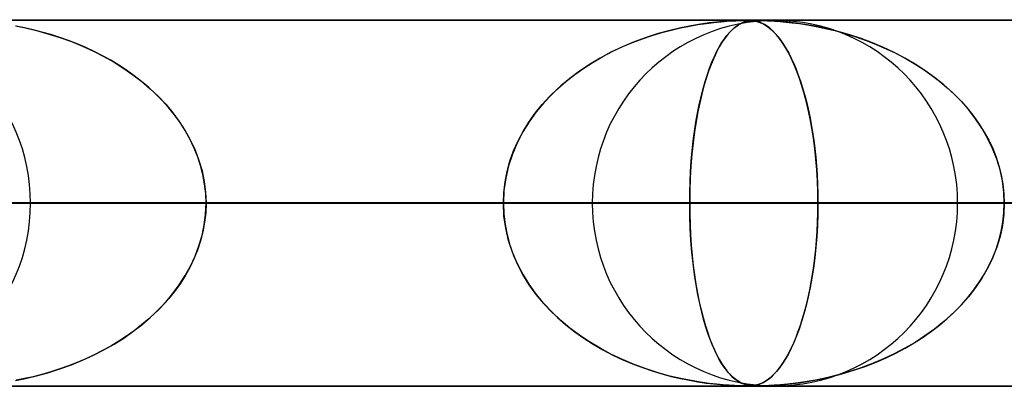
# Model space of a CAD drawing. Header units: millimetres. Extents: x -625 to 625, y -732 to 732.
# Tile 13 of 31: x -173 to -146, y 721 to 732. Entities that reach past the tile are written whole.
import ezdxf

# ---------------------------------------------------------------- set-up
doc = ezdxf.new("R2010")
doc.units = ezdxf.units.MM
doc.layers.add('HIDDEN', color=7, linetype='Continuous')
doc.layers.add('THICK', color=7, linetype='Continuous')

msp = doc.modelspace()

# ---------------------------------------------------------------- linework, layer by layer
at = {"layer": 'HIDDEN'}
for p, q in [((0, 731.49), (-431.662, 731.49)), ((-431.662, 731.49), (0, 731.49)), ((-0.331, 731.48), (-414.007, 731.48)), ((-172.7, 731.33), (-172.42, 731.274)), ((-172.454, 731.281), (-172.678, 731.326)), ((-154.533, 731.277), (-154.289, 731.326)), ((-154.241, 731.335), (-154.521, 731.279)), ((-154.289, 731.326), (-154.053, 731.367)), ((-153.983, 731.378), (-154.241, 731.335)), ((-154.053, 731.367), (-153.83, 731.4)), ((-153.75, 731.411), (-153.983, 731.378)), ((-153.83, 731.4), (-153.622, 731.426)), ((-153.545, 731.434), (-153.75, 731.411)), ((-153.622, 731.426), (-153.433, 731.445)), ((-153.37, 731.451), (-153.545, 731.434)), ((-153.433, 731.445), (-153.265, 731.459)), ((-153.208, 731.463), (-153.37, 731.451)), ((-153.265, 731.459), (-153.125, 731.468)), ((-153.059, 731.471), (-153.208, 731.463)), ((-153.125, 731.468), (-153.017, 731.473)), ((-153.061, 731.277), (-152.996, 731.326)), ((-152.932, 731.477), (-153.059, 731.471)), ((-152.983, 731.335), (-153.058, 731.279)), ((-153.017, 731.473), (-152.932, 731.477)), ((-152.996, 731.326), (-152.933, 731.367)), ((-152.913, 731.378), (-152.983, 731.335)), ((-152.933, 731.367), (-152.871, 731.4)), ((-152.831, 731.479), (-152.932, 731.477)), ((-152.932, 731.477), (-152.863, 731.479)), ((-152.848, 731.411), (-152.913, 731.378)), ((-152.871, 731.4), (-152.811, 731.426)), ((-152.863, 731.479), (-152.802, 731.48)), ((-152.788, 731.434), (-152.848, 731.411)), ((-152.749, 731.48), (-152.831, 731.479)), ((-152.811, 731.426), (-152.753, 731.445)), ((-152.802, 731.48), (-152.748, 731.48)), ((-152.733, 731.451), (-152.788, 731.434)), ((-152.753, 731.445), (-152.698, 731.459)), ((-152.678, 731.479), (-152.749, 731.48)), ((-152.748, 731.48), (-152.7, 731.48)), ((-152.678, 731.463), (-152.733, 731.451)), ((-152.7, 731.48), (-152.656, 731.479)), ((-152.698, 731.459), (-152.647, 731.468)), ((-152.615, 731.477), (-152.678, 731.479)), ((-152.62, 731.471), (-152.678, 731.463)), ((-152.656, 731.479), (-152.614, 731.477)), ((-152.647, 731.468), (-152.602, 731.473)), ((-152.56, 731.477), (-152.62, 731.471)), ((-152.556, 731.471), (-152.615, 731.477)), ((-152.614, 731.477), (-152.572, 731.473)), ((-152.602, 731.473), (-152.56, 731.477)), ((-152.572, 731.473), (-152.53, 731.468)), ((-152.56, 731.477), (-152.519, 731.479)), ((-152.497, 731.479), (-152.56, 731.477)), ((-152.498, 731.463), (-152.556, 731.471)), ((-152.53, 731.468), (-152.487, 731.461)), ((-152.519, 731.479), (-152.475, 731.48)), ((-152.441, 731.451), (-152.498, 731.463)), ((-152.427, 731.48), (-152.497, 731.479)), ((-152.487, 731.461), (-152.442, 731.451)), ((-152.475, 731.48), (-152.427, 731.48)), ((-152.442, 731.451), (-152.394, 731.437)), ((-152.379, 731.432), (-152.441, 731.451)), ((-152.427, 731.48), (-152.373, 731.48)), ((-152.343, 731.479), (-152.427, 731.48)), ((-152.394, 731.437), (-152.341, 731.418)), ((-152.311, 731.405), (-152.379, 731.432)), ((-152.373, 731.48), (-152.312, 731.479)), ((-152.241, 731.477), (-152.343, 731.479)), ((-152.341, 731.418), (-152.284, 731.392)), ((-152.312, 731.479), (-152.24, 731.477)), ((-152.239, 731.368), (-152.311, 731.405)), ((-152.284, 731.392), (-152.223, 731.359)), ((-152.118, 731.471), (-152.241, 731.477)), ((-152.24, 731.477), (-152.155, 731.473)), ((-152.161, 731.319), (-152.239, 731.368)), ((-152.223, 731.359), (-152.158, 731.317)), ((-152.155, 731.473), (-152.056, 731.468)), ((-151.973, 731.463), (-152.118, 731.471)), ((-152.056, 731.468), (-151.941, 731.461)), ((-151.804, 731.451), (-151.973, 731.463)), ((-151.941, 731.461), (-151.809, 731.451)), ((-151.809, 731.451), (-151.655, 731.437)), ((-151.605, 731.432), (-151.804, 731.451)), ((-151.655, 731.437), (-151.479, 731.418)), ((-151.377, 731.405), (-151.605, 731.432)), ((-151.479, 731.418), (-151.282, 731.392)), ((-151.121, 731.368), (-151.377, 731.405)), ((-151.282, 731.392), (-151.065, 731.359)), ((-150.841, 731.319), (-151.121, 731.368)), ((-151.065, 731.359), (-150.829, 731.317)), ((-172.216, 731.227), (-172.454, 731.281)), ((-172.42, 731.274), (-172.122, 731.204)), ((-171.973, 731.164), (-172.216, 731.227)), ((-172.122, 731.204), (-171.809, 731.118)), ((-171.729, 731.094), (-171.973, 731.164)), ((-171.809, 731.118), (-171.488, 731.016)), ((-171.487, 731.016), (-171.729, 731.094)), ((-155.569, 730.98), (-155.303, 731.07)), ((-155.138, 731.121), (-155.469, 731.016)), ((-155.303, 731.07), (-155.041, 731.149)), ((-154.821, 731.209), (-155.138, 731.121)), ((-155.041, 731.149), (-154.784, 731.218)), ((-154.521, 731.279), (-154.821, 731.209)), ((-154.784, 731.218), (-154.533, 731.277)), ((-153.33, 730.98), (-153.262, 731.07)), ((-153.219, 731.121), (-153.304, 731.016)), ((-153.262, 731.07), (-153.194, 731.149)), ((-153.137, 731.209), (-153.219, 731.121)), ((-153.194, 731.149), (-153.127, 731.218)), ((-153.058, 731.279), (-153.137, 731.209)), ((-153.127, 731.218), (-153.061, 731.277)), ((-152.08, 731.256), (-152.161, 731.319)), ((-152.158, 731.317), (-152.09, 731.264)), ((-152.09, 731.264), (-152.018, 731.201)), ((-151.995, 731.178), (-152.08, 731.256)), ((-152.018, 731.201), (-151.942, 731.124)), ((-151.91, 731.088), (-151.995, 731.178)), ((-151.942, 731.124), (-151.865, 731.035)), ((-151.826, 730.985), (-151.91, 731.088)), ((-150.541, 731.256), (-150.841, 731.319)), ((-150.829, 731.317), (-150.578, 731.264)), ((-150.578, 731.264), (-150.311, 731.201)), ((-150.226, 731.178), (-150.541, 731.256)), ((-150.311, 731.201), (-150.031, 731.124)), ((-149.909, 731.088), (-150.226, 731.178)), ((-150.031, 731.124), (-149.744, 731.035)), ((-149.597, 730.985), (-149.909, 731.088)), ((-171.488, 731.016), (-171.171, 730.902)), ((-171.248, 730.931), (-171.487, 731.016)), ((-171.011, 730.839), (-171.248, 730.931)), ((-171.171, 730.902), (-170.865, 730.777)), ((-170.776, 730.738), (-171.011, 730.839)), ((-155.799, 730.894), (-156.119, 730.76)), ((-156.108, 730.765), (-155.838, 730.879)), ((-155.838, 730.879), (-155.569, 730.98)), ((-155.469, 731.016), (-155.799, 730.894)), ((-153.389, 730.894), (-153.47, 730.76)), ((-153.468, 730.765), (-153.399, 730.879)), ((-153.399, 730.879), (-153.33, 730.98)), ((-153.304, 731.016), (-153.389, 730.894)), ((-151.865, 731.035), (-151.789, 730.936)), ((-151.744, 730.87), (-151.826, 730.985)), ((-151.789, 730.936), (-151.715, 730.827)), ((-151.663, 730.743), (-151.744, 730.87)), ((-151.715, 730.827), (-151.643, 730.709)), ((-149.744, 731.035), (-149.459, 730.936)), ((-149.289, 730.87), (-149.597, 730.985)), ((-149.459, 730.936), (-149.182, 730.827)), ((-148.987, 730.743), (-149.289, 730.87)), ((-149.182, 730.827), (-148.911, 730.709)), ((-170.865, 730.777), (-170.568, 730.641)), ((-170.545, 730.63), (-170.776, 730.738)), ((-170.568, 730.641), (-170.281, 730.495)), ((-170.318, 730.515), (-170.545, 730.63)), ((-156.43, 730.612), (-156.729, 730.453)), ((-156.648, 730.497), (-156.379, 730.638)), ((-156.119, 730.76), (-156.43, 730.612)), ((-156.379, 730.638), (-156.108, 730.765)), ((-153.549, 730.612), (-153.624, 730.453)), ((-153.604, 730.497), (-153.536, 730.638)), ((-153.47, 730.76), (-153.549, 730.612)), ((-153.536, 730.638), (-153.468, 730.765)), ((-151.584, 730.604), (-151.663, 730.743)), ((-151.643, 730.709), (-151.572, 730.582)), ((-151.507, 730.453), (-151.584, 730.604)), ((-151.572, 730.582), (-151.504, 730.447)), ((-148.691, 730.604), (-148.987, 730.743)), ((-148.911, 730.709), (-148.648, 730.582)), ((-148.403, 730.453), (-148.691, 730.604)), ((-148.648, 730.582), (-148.392, 730.447)), ((-170.095, 730.391), (-170.318, 730.515)), ((-170.281, 730.495), (-170.005, 730.338)), ((-169.876, 730.26), (-170.095, 730.391)), ((-170.005, 730.338), (-169.74, 730.172)), ((-169.663, 730.12), (-169.876, 730.26)), ((-157.017, 730.28), (-157.292, 730.096)), ((-157.171, 730.179), (-156.913, 730.344)), ((-156.729, 730.453), (-157.017, 730.28)), ((-156.913, 730.344), (-156.648, 730.497)), ((-153.696, 730.28), (-153.765, 730.096)), ((-153.735, 730.179), (-153.671, 730.344)), ((-153.624, 730.453), (-153.696, 730.28)), ((-153.671, 730.344), (-153.604, 730.497)), ((-151.432, 730.29), (-151.507, 730.453)), ((-151.504, 730.447), (-151.438, 730.302)), ((-151.438, 730.302), (-151.373, 730.149)), ((-151.359, 730.114), (-151.432, 730.29)), ((-148.123, 730.29), (-148.403, 730.453)), ((-148.392, 730.447), (-148.144, 730.302)), ((-148.144, 730.302), (-147.904, 730.149)), ((-147.852, 730.114), (-148.123, 730.29)), ((-169.74, 730.172), (-169.487, 729.996)), ((-169.454, 729.971), (-169.663, 730.12)), ((-169.487, 729.996), (-169.246, 729.81)), ((-157.66, 729.814), (-157.42, 730.002)), ((-157.292, 730.096), (-157.554, 729.899)), ((-157.42, 730.002), (-157.171, 730.179)), ((-153.857, 729.814), (-153.797, 730.002)), ((-153.765, 730.096), (-153.831, 729.899)), ((-153.797, 730.002), (-153.735, 730.179)), ((-151.373, 730.149), (-151.312, 729.987)), ((-151.289, 729.926), (-151.359, 730.114)), ((-151.312, 729.987), (-151.253, 729.818)), ((-147.904, 730.149), (-147.674, 729.987)), ((-147.591, 729.926), (-147.852, 730.114)), ((-147.674, 729.987), (-147.453, 729.818)), ((-169.252, 729.815), (-169.454, 729.971)), ((-169.056, 729.649), (-169.252, 729.815)), ((-169.246, 729.81), (-169.017, 729.614)), ((-157.888, 729.614), (-157.66, 729.814)), ((-157.554, 729.899), (-157.803, 729.691)), ((-153.914, 729.614), (-153.857, 729.814)), ((-153.831, 729.899), (-153.893, 729.691)), ((-151.222, 729.725), (-151.289, 729.926)), ((-151.253, 729.818), (-151.196, 729.64)), ((-151.158, 729.511), (-151.222, 729.725)), ((-147.341, 729.725), (-147.591, 729.926)), ((-147.453, 729.818), (-147.243, 729.64)), ((-147.102, 729.511), (-147.341, 729.725)), ((-168.868, 729.475), (-169.056, 729.649)), ((-169.017, 729.614), (-168.799, 729.408)), ((-168.687, 729.292), (-168.868, 729.475)), ((-158.04, 729.469), (-158.263, 729.232)), ((-158.105, 729.403), (-157.888, 729.614)), ((-157.803, 729.691), (-158.04, 729.469)), ((-153.951, 729.469), (-154.007, 729.232)), ((-153.967, 729.403), (-153.914, 729.614)), ((-153.893, 729.691), (-153.951, 729.469)), ((-151.196, 729.64), (-151.143, 729.455)), ((-151.098, 729.285), (-151.158, 729.511)), ((-151.143, 729.455), (-151.092, 729.263)), ((-147.243, 729.64), (-147.044, 729.455)), ((-146.877, 729.285), (-147.102, 729.511)), ((-147.044, 729.455), (-146.856, 729.263)), ((-168.799, 729.408), (-168.594, 729.19)), ((-168.515, 729.099), (-168.687, 729.292)), ((-168.594, 729.19), (-168.401, 728.96)), ((-158.498, 728.948), (-158.308, 729.181)), ((-158.263, 729.232), (-158.472, 728.981)), ((-158.308, 729.181), (-158.105, 729.403)), ((-154.065, 728.948), (-154.018, 729.181)), ((-154.007, 729.232), (-154.058, 728.981)), ((-154.018, 729.181), (-153.967, 729.403)), ((-151.041, 729.047), (-151.098, 729.285)), ((-151.092, 729.263), (-151.045, 729.065)), ((-146.667, 729.047), (-146.877, 729.285)), ((-146.856, 729.263), (-146.681, 729.065)), ((-168.353, 728.898), (-168.515, 729.099)), ((-168.401, 728.96), (-168.222, 728.72)), ((-158.672, 728.704), (-158.498, 728.948)), ((-158.472, 728.981), (-158.664, 728.715)), ((-154.108, 728.704), (-154.065, 728.948)), ((-154.058, 728.981), (-154.106, 728.715)), ((-151.045, 729.065), (-151.001, 728.86)), ((-150.989, 728.796), (-151.041, 729.047)), ((-146.681, 729.065), (-146.519, 728.86)), ((-146.473, 728.796), (-146.667, 729.047)), ((-168.201, 728.689), (-168.353, 728.898)), ((-168.222, 728.72), (-168.06, 728.468)), ((-168.062, 728.471), (-168.201, 728.689)), ((-158.664, 728.715), (-158.839, 728.434)), ((-158.829, 728.451), (-158.672, 728.704)), ((-154.106, 728.715), (-154.149, 728.434)), ((-154.146, 728.451), (-154.108, 728.704)), ((-151.001, 728.86), (-150.961, 728.65)), ((-150.941, 728.535), (-150.989, 728.796)), ((-150.961, 728.65), (-150.924, 728.433)), ((-146.519, 728.86), (-146.37, 728.65)), ((-146.297, 728.535), (-146.473, 728.796)), ((-146.37, 728.65), (-146.234, 728.433)), ((-167.935, 728.245), (-168.062, 728.471)), ((-168.06, 728.468), (-167.915, 728.206)), ((-158.839, 728.434), (-158.992, 728.138)), ((-158.968, 728.188), (-158.829, 728.451)), ((-154.149, 728.434), (-154.186, 728.138)), ((-154.181, 728.188), (-154.146, 728.451)), ((-150.899, 728.264), (-150.941, 728.535)), ((-150.924, 728.433), (-150.891, 728.211)), ((-146.14, 728.264), (-146.297, 728.535)), ((-146.234, 728.433), (-146.112, 728.211)), ((-167.822, 728.012), (-167.935, 728.245)), ((-167.915, 728.206), (-167.789, 727.936)), ((-158.992, 728.138), (-159.123, 727.829)), ((-159.089, 727.917), (-158.968, 728.188)), ((-154.186, 728.138), (-154.219, 727.829)), ((-154.21, 727.917), (-154.181, 728.188)), ((-150.862, 727.983), (-150.899, 728.264)), ((-150.891, 728.211), (-150.862, 727.983)), ((-146.004, 727.983), (-146.14, 728.264)), ((-146.112, 728.211), (-146.003, 727.983)), ((-167.724, 727.771), (-167.822, 728.012)), ((-167.789, 727.936), (-167.684, 727.658)), ((-159.123, 727.829), (-159.228, 727.507)), ((-159.189, 727.639), (-159.089, 727.917)), ((-154.219, 727.829), (-154.244, 727.507)), ((-154.235, 727.639), (-154.21, 727.917)), ((-150.831, 727.694), (-150.862, 727.983)), ((-150.862, 727.983), (-150.837, 727.748)), ((-145.891, 727.694), (-146.004, 727.983)), ((-146.003, 727.983), (-145.91, 727.748)), ((-167.642, 727.522), (-167.724, 727.771)), ((-167.684, 727.658), (-167.601, 727.373)), ((-159.267, 727.356), (-159.189, 727.639)), ((-154.254, 727.356), (-154.235, 727.639)), ((-150.837, 727.748), (-150.815, 727.507)), ((-150.807, 727.397), (-150.831, 727.694)), ((-145.91, 727.748), (-145.831, 727.507)), ((-145.801, 727.397), (-145.891, 727.694)), ((-167.577, 727.269), (-167.642, 727.522)), ((-167.601, 727.373), (-167.541, 727.082)), ((-159.324, 727.07), (-159.267, 727.356)), ((-159.228, 727.507), (-159.306, 727.173)), ((-154.268, 727.07), (-154.254, 727.356)), ((-154.244, 727.507), (-154.263, 727.173)), ((-150.815, 727.507), (-150.798, 727.26)), ((-150.79, 727.096), (-150.807, 727.397)), ((-145.831, 727.507), (-145.769, 727.26)), ((-145.737, 727.096), (-145.801, 727.397)), ((-167.53, 727.012), (-167.577, 727.269)), ((-167.541, 727.082), (-167.504, 726.787)), ((-159.358, 726.781), (-159.324, 727.07)), ((-159.306, 727.173), (-159.353, 726.833)), ((-154.276, 726.781), (-154.268, 727.07)), ((-154.263, 727.173), (-154.275, 726.833)), ((-150.798, 727.26), (-150.786, 727.006)), ((-150.779, 726.793), (-150.79, 727.096)), ((-145.769, 727.26), (-145.723, 727.006)), ((-145.698, 726.793), (-145.737, 727.096)), ((-167.501, 726.752), (-167.53, 727.012)), ((-167.504, 726.787), (-167.492, 726.49)), ((-167.492, 726.49), (-167.501, 726.752)), ((-159.353, 726.833), (-159.369, 726.49)), ((-159.369, 726.49), (-159.358, 726.781)), ((-154.275, 726.833), (-154.279, 726.49)), ((-154.279, 726.49), (-154.276, 726.781)), ((-150.786, 727.006), (-150.778, 726.749)), ((-150.776, 726.49), (-150.779, 726.793)), ((-145.723, 727.006), (-145.695, 726.749)), ((-145.685, 726.49), (-145.698, 726.793)), ((-5, 726.49), (-415.895, 726.49)), ((-415.895, 726.49), (-5, 726.49)), ((-407.305, 726.49), (-5, 726.49)), ((-5, 726.49), (-407.305, 726.49)), ((-5, 726.49), (-394.096, 726.49)), ((-394.096, 726.49), (-5, 726.49)), ((-385.505, 726.49), (-5, 726.49)), ((-5, 726.49), (-385.505, 726.49)), ((-5, 726.49), (-372.296, 726.49)), ((-372.296, 726.49), (-5, 726.49)), ((-363.705, 726.49), (-5, 726.49)), ((-5, 726.49), (-363.705, 726.49)), ((-5, 726.49), (-350.496, 726.49)), ((-350.496, 726.49), (-5, 726.49)), ((-341.905, 726.49), (-5, 726.49)), ((-5, 726.49), (-341.905, 726.49)), ((-5, 726.49), (-328.696, 726.49)), ((-328.696, 726.49), (-5, 726.49)), ((-320.105, 726.49), (-5, 726.49)), ((-5, 726.49), (-320.105, 726.49)), ((-5, 726.49), (-306.896, 726.49)), ((-306.896, 726.49), (-5, 726.49)), ((-298.305, 726.49), (-5, 726.49)), ((-5, 726.49), (-298.305, 726.49)), ((-5, 726.49), (-285.095, 726.49)), ((-285.095, 726.49), (-5, 726.49)), ((-276.504, 726.49), (-5, 726.49)), ((-5, 726.49), (-276.504, 726.49)), ((-5, 726.49), (-263.295, 726.49)), ((-263.295, 726.49), (-5, 726.49)), ((-254.703, 726.49), (-5, 726.49)), ((-5, 726.49), (-254.703, 726.49)), ((-5, 726.49), (-241.493, 726.49)), ((-241.493, 726.49), (-5, 726.49)), ((-232.902, 726.49), (-5, 726.49)), ((-5, 726.49), (-232.902, 726.49)), ((-5, 726.49), (-219.691, 726.49)), ((-219.691, 726.49), (-5, 726.49)), ((-211.099, 726.49), (-5, 726.49)), ((-5, 726.49), (-211.099, 726.49)), ((-5, 726.49), (-197.888, 726.49)), ((-197.888, 726.49), (-5, 726.49)), ((-189.296, 726.49), (-5, 726.49)), ((-5, 726.49), (-189.296, 726.49)), ((-159.369, 726.49), (-182.265, 726.49)), ((-182.265, 726.49), (-159.369, 726.49)), ((-5, 726.49), (-176.084, 726.49)), ((-176.084, 726.49), (-5, 726.49)), ((-172.582, 726.49), (-159.369, 726.49)), ((-159.369, 726.49), (-172.582, 726.49)), ((-172.285, 726.49), (-150.776, 726.49)), ((-172.285, 726.49), (-150.776, 726.49)), ((-167.504, 726.193), (-167.492, 726.49)), ((-167.492, 726.49), (-167.501, 726.228)), ((-167.492, 726.49), (-5, 726.49)), ((-5, 726.49), (-167.492, 726.49)), ((-154.279, 726.49), (-167.492, 726.49)), ((-167.492, 726.49), (-154.279, 726.49)), ((-159.353, 726.147), (-159.369, 726.49)), ((-159.369, 726.49), (-159.358, 726.199)), ((-137.561, 726.49), (-156.94, 726.49)), ((-156.94, 726.49), (-137.561, 726.49)), ((-154.279, 726.49), (-154.276, 726.199)), ((-5, 726.49), (-154.279, 726.49)), ((-154.279, 726.49), (-5, 726.49)), ((-154.275, 726.147), (-154.279, 726.49)), ((-150.776, 726.49), (-150.779, 726.187)), ((-150.778, 726.749), (-150.776, 726.49)), ((-150.778, 726.231), (-150.776, 726.49)), ((-150.776, 726.49), (-137.561, 726.49)), ((-137.561, 726.49), (-150.776, 726.49)), ((-146.96, 726.49), (-128.967, 726.49)), ((-146.96, 726.49), (-128.967, 726.49)), ((-145.685, 726.49), (-145.698, 726.187)), ((-145.695, 726.749), (-145.685, 726.49)), ((-145.695, 726.231), (-145.685, 726.49)), ((-167.501, 726.228), (-167.53, 725.968)), ((-150.786, 725.974), (-150.778, 726.231)), ((-145.723, 725.974), (-145.695, 726.231)), ((-167.53, 725.968), (-167.577, 725.711)), ((-167.541, 725.898), (-167.504, 726.193)), ((-159.358, 726.199), (-159.324, 725.91)), ((-159.306, 725.807), (-159.353, 726.147)), ((-154.276, 726.199), (-154.268, 725.91)), ((-154.263, 725.807), (-154.275, 726.147)), ((-150.798, 725.72), (-150.786, 725.974)), ((-150.779, 726.187), (-150.79, 725.884)), ((-145.769, 725.72), (-145.723, 725.974)), ((-145.698, 726.187), (-145.737, 725.884)), ((-167.577, 725.711), (-167.642, 725.458)), ((-167.601, 725.607), (-167.541, 725.898)), ((-159.324, 725.91), (-159.267, 725.624)), ((-159.228, 725.473), (-159.306, 725.807)), ((-154.268, 725.91), (-154.254, 725.624)), ((-154.244, 725.473), (-154.263, 725.807)), ((-150.815, 725.473), (-150.798, 725.72)), ((-150.79, 725.884), (-150.807, 725.583)), ((-145.831, 725.473), (-145.769, 725.72)), ((-145.737, 725.884), (-145.801, 725.583)), ((-167.642, 725.458), (-167.724, 725.209)), ((-167.684, 725.322), (-167.601, 725.607)), ((-159.267, 725.624), (-159.189, 725.341)), ((-159.123, 725.151), (-159.228, 725.473)), ((-154.254, 725.624), (-154.235, 725.341)), ((-154.219, 725.151), (-154.244, 725.473)), ((-150.837, 725.232), (-150.815, 725.473)), ((-150.807, 725.583), (-150.831, 725.286)), ((-145.91, 725.232), (-145.831, 725.473)), ((-145.801, 725.583), (-145.891, 725.286)), ((-167.724, 725.209), (-167.822, 724.968)), ((-167.789, 725.044), (-167.684, 725.322)), ((-159.189, 725.341), (-159.089, 725.063)), ((-158.992, 724.842), (-159.123, 725.151)), ((-154.235, 725.341), (-154.21, 725.063)), ((-154.186, 724.842), (-154.219, 725.151)), ((-150.831, 725.286), (-150.862, 724.997)), ((-150.862, 724.997), (-150.837, 725.232)), ((-145.891, 725.286), (-146.004, 724.997)), ((-146.003, 724.997), (-145.91, 725.232)), ((-167.822, 724.968), (-167.935, 724.735)), ((-167.915, 724.774), (-167.789, 725.044)), ((-159.089, 725.063), (-158.968, 724.792)), ((-154.21, 725.063), (-154.181, 724.792)), ((-150.862, 724.997), (-150.899, 724.716)), ((-150.891, 724.769), (-150.862, 724.997)), ((-146.004, 724.997), (-146.14, 724.716)), ((-146.112, 724.769), (-146.003, 724.997)), ((-167.935, 724.735), (-168.062, 724.509)), ((-168.06, 724.512), (-167.915, 724.774)), ((-158.839, 724.546), (-158.992, 724.842)), ((-158.968, 724.792), (-158.829, 724.53)), ((-154.149, 724.546), (-154.186, 724.842)), ((-154.181, 724.792), (-154.146, 724.53)), ((-150.899, 724.716), (-150.941, 724.445)), ((-150.924, 724.547), (-150.891, 724.769)), ((-146.14, 724.716), (-146.297, 724.445)), ((-146.234, 724.547), (-146.112, 724.769)), ((-168.222, 724.26), (-168.06, 724.512)), ((-168.062, 724.509), (-168.201, 724.291)), ((-158.664, 724.265), (-158.839, 724.546)), ((-158.829, 724.53), (-158.672, 724.276)), ((-154.106, 724.265), (-154.149, 724.546)), ((-154.146, 724.53), (-154.108, 724.276)), ((-151.001, 724.12), (-150.961, 724.33)), ((-150.941, 724.445), (-150.989, 724.184)), ((-150.961, 724.33), (-150.924, 724.547)), ((-146.519, 724.12), (-146.37, 724.33)), ((-146.297, 724.445), (-146.473, 724.184)), ((-146.37, 724.33), (-146.234, 724.547)), ((-168.353, 724.082), (-168.515, 723.881)), ((-168.401, 724.02), (-168.222, 724.26)), ((-168.201, 724.291), (-168.353, 724.082)), ((-158.672, 724.276), (-158.498, 724.032)), ((-158.472, 723.999), (-158.664, 724.265)), ((-154.108, 724.276), (-154.065, 724.032)), ((-154.058, 723.999), (-154.106, 724.265)), ((-151.045, 723.915), (-151.001, 724.12)), ((-150.989, 724.184), (-151.041, 723.933)), ((-146.681, 723.915), (-146.519, 724.12)), ((-146.473, 724.184), (-146.667, 723.933)), ((-168.515, 723.881), (-168.687, 723.688)), ((-168.594, 723.79), (-168.401, 724.02)), ((-158.498, 724.032), (-158.308, 723.799)), ((-158.263, 723.748), (-158.472, 723.999)), ((-158.308, 723.799), (-158.105, 723.577)), ((-154.065, 724.032), (-154.018, 723.799)), ((-154.007, 723.748), (-154.058, 723.999)), ((-154.018, 723.799), (-153.967, 723.577)), ((-151.041, 723.933), (-151.098, 723.695)), ((-151.092, 723.717), (-151.045, 723.915)), ((-146.667, 723.933), (-146.877, 723.695)), ((-146.856, 723.717), (-146.681, 723.915)), ((-169.017, 723.366), (-168.799, 723.572)), ((-168.687, 723.688), (-168.868, 723.505)), ((-168.799, 723.572), (-168.594, 723.79)), ((-158.04, 723.511), (-158.263, 723.748)), ((-158.105, 723.577), (-157.888, 723.366)), ((-153.951, 723.511), (-154.007, 723.748)), ((-153.967, 723.577), (-153.914, 723.366)), ((-151.196, 723.34), (-151.143, 723.525)), ((-151.098, 723.695), (-151.158, 723.469)), ((-151.143, 723.525), (-151.092, 723.717)), ((-147.243, 723.34), (-147.044, 723.525)), ((-146.877, 723.695), (-147.102, 723.469)), ((-147.044, 723.525), (-146.856, 723.717)), ((-169.056, 723.331), (-169.252, 723.165)), ((-169.246, 723.17), (-169.017, 723.366)), ((-168.868, 723.505), (-169.056, 723.331)), ((-157.803, 723.289), (-158.04, 723.511)), ((-157.888, 723.366), (-157.66, 723.166)), ((-157.554, 723.081), (-157.803, 723.289)), ((-153.893, 723.289), (-153.951, 723.511)), ((-153.914, 723.366), (-153.857, 723.166)), ((-153.831, 723.081), (-153.893, 723.289)), ((-151.222, 723.255), (-151.289, 723.054)), ((-151.253, 723.162), (-151.196, 723.34)), ((-151.158, 723.469), (-151.222, 723.255)), ((-147.341, 723.255), (-147.591, 723.054)), ((-147.453, 723.162), (-147.243, 723.34)), ((-147.102, 723.469), (-147.341, 723.255)), ((-169.74, 722.808), (-169.487, 722.984)), ((-169.454, 723.009), (-169.663, 722.86)), ((-169.487, 722.984), (-169.246, 723.17)), ((-169.252, 723.165), (-169.454, 723.009)), ((-157.66, 723.166), (-157.42, 722.978)), ((-157.292, 722.884), (-157.554, 723.081)), ((-153.857, 723.166), (-153.797, 722.978)), ((-153.765, 722.884), (-153.831, 723.081)), ((-151.373, 722.831), (-151.312, 722.993)), ((-151.289, 723.054), (-151.359, 722.866)), ((-151.312, 722.993), (-151.253, 723.162)), ((-147.904, 722.831), (-147.674, 722.993)), ((-147.591, 723.054), (-147.852, 722.866)), ((-147.674, 722.993), (-147.453, 723.162)), ((-169.876, 722.721), (-170.095, 722.589)), ((-170.005, 722.642), (-169.74, 722.808)), ((-169.663, 722.86), (-169.876, 722.721)), ((-157.42, 722.978), (-157.171, 722.801)), ((-157.017, 722.7), (-157.292, 722.884)), ((-157.171, 722.801), (-156.913, 722.636)), ((-153.797, 722.978), (-153.735, 722.801)), ((-153.696, 722.7), (-153.765, 722.884)), ((-153.735, 722.801), (-153.671, 722.636)), ((-151.438, 722.678), (-151.373, 722.831)), ((-151.359, 722.866), (-151.432, 722.69)), ((-148.144, 722.678), (-147.904, 722.831)), ((-147.852, 722.866), (-148.123, 722.69)), ((-170.568, 722.339), (-170.281, 722.485)), ((-170.318, 722.465), (-170.545, 722.35)), ((-170.095, 722.589), (-170.318, 722.465)), ((-170.281, 722.485), (-170.005, 722.642)), ((-156.729, 722.527), (-157.017, 722.7)), ((-156.913, 722.636), (-156.648, 722.483)), ((-156.43, 722.368), (-156.729, 722.527)), ((-156.648, 722.483), (-156.379, 722.342)), ((-153.624, 722.527), (-153.696, 722.7)), ((-153.671, 722.636), (-153.604, 722.483)), ((-153.549, 722.368), (-153.624, 722.527)), ((-153.604, 722.483), (-153.536, 722.342)), ((-151.507, 722.527), (-151.584, 722.376)), ((-151.572, 722.398), (-151.504, 722.533)), ((-151.432, 722.69), (-151.507, 722.527)), ((-151.504, 722.533), (-151.438, 722.678)), ((-148.403, 722.527), (-148.691, 722.376)), ((-148.648, 722.398), (-148.392, 722.533)), ((-148.123, 722.69), (-148.403, 722.527)), ((-148.392, 722.533), (-148.144, 722.678)), ((-171.171, 722.078), (-170.865, 722.203)), ((-170.776, 722.242), (-171.011, 722.141)), ((-170.865, 722.203), (-170.568, 722.339)), ((-170.545, 722.35), (-170.776, 722.242)), ((-156.119, 722.22), (-156.43, 722.368)), ((-156.379, 722.342), (-156.108, 722.215)), ((-155.799, 722.086), (-156.119, 722.22)), ((-156.108, 722.215), (-155.838, 722.101)), ((-153.47, 722.22), (-153.549, 722.368)), ((-153.536, 722.342), (-153.468, 722.215)), ((-153.389, 722.086), (-153.47, 722.22)), ((-153.468, 722.215), (-153.399, 722.101)), ((-151.663, 722.237), (-151.744, 722.11)), ((-151.715, 722.153), (-151.643, 722.271)), ((-151.584, 722.376), (-151.663, 722.237)), ((-151.643, 722.271), (-151.572, 722.398)), ((-148.987, 722.237), (-149.289, 722.11)), ((-149.182, 722.153), (-148.911, 722.271)), ((-148.691, 722.376), (-148.987, 722.237)), ((-148.911, 722.271), (-148.648, 722.398)), ((-171.809, 721.862), (-171.488, 721.964)), ((-171.487, 721.964), (-171.729, 721.886)), ((-171.488, 721.964), (-171.171, 722.078)), ((-171.248, 722.049), (-171.487, 721.964)), ((-171.011, 722.141), (-171.248, 722.049)), ((-155.838, 722.101), (-155.569, 722)), ((-155.469, 721.964), (-155.799, 722.086)), ((-155.569, 722), (-155.303, 721.91)), ((-155.138, 721.859), (-155.469, 721.964)), ((-155.303, 721.91), (-155.041, 721.831)), ((-153.399, 722.101), (-153.33, 722)), ((-153.304, 721.964), (-153.389, 722.086)), ((-153.33, 722), (-153.262, 721.91)), ((-153.219, 721.859), (-153.304, 721.964)), ((-153.262, 721.91), (-153.194, 721.831)), ((-151.942, 721.856), (-151.865, 721.945)), ((-151.826, 721.995), (-151.91, 721.892)), ((-151.865, 721.945), (-151.789, 722.044)), ((-151.744, 722.11), (-151.826, 721.995)), ((-151.789, 722.044), (-151.715, 722.153)), ((-150.031, 721.856), (-149.744, 721.945)), ((-149.597, 721.995), (-149.909, 721.892)), ((-149.744, 721.945), (-149.459, 722.044)), ((-149.289, 722.11), (-149.597, 721.995)), ((-149.459, 722.044), (-149.182, 722.153)), ((-172.7, 721.65), (-172.42, 721.706)), ((-172.454, 721.699), (-172.678, 721.654)), ((-172.216, 721.753), (-172.454, 721.699)), ((-172.42, 721.706), (-172.122, 721.776)), ((-171.973, 721.816), (-172.216, 721.753)), ((-172.122, 721.776), (-171.809, 721.862)), ((-171.729, 721.886), (-171.973, 721.816)), ((-154.821, 721.771), (-155.138, 721.859)), ((-155.041, 721.831), (-154.784, 721.762)), ((-154.521, 721.701), (-154.821, 721.771)), ((-154.784, 721.762), (-154.533, 721.703)), ((-154.533, 721.703), (-154.289, 721.654)), ((-154.241, 721.645), (-154.521, 721.701)), ((-154.289, 721.654), (-154.053, 721.613)), ((-153.983, 721.602), (-154.241, 721.645)), ((-153.137, 721.771), (-153.219, 721.859)), ((-153.194, 721.831), (-153.127, 721.762)), ((-153.058, 721.701), (-153.137, 721.771)), ((-153.127, 721.762), (-153.061, 721.703)), ((-153.061, 721.703), (-152.996, 721.654)), ((-152.983, 721.645), (-153.058, 721.701)), ((-152.996, 721.654), (-152.933, 721.613)), ((-152.913, 721.602), (-152.983, 721.645)), ((-152.161, 721.661), (-152.239, 721.612)), ((-152.223, 721.621), (-152.158, 721.663)), ((-152.08, 721.724), (-152.161, 721.661)), ((-152.158, 721.663), (-152.09, 721.716)), ((-152.09, 721.716), (-152.018, 721.779)), ((-151.995, 721.802), (-152.08, 721.724)), ((-152.018, 721.779), (-151.942, 721.856)), ((-151.91, 721.892), (-151.995, 721.802)), ((-150.841, 721.661), (-151.121, 721.612)), ((-151.065, 721.621), (-150.829, 721.663)), ((-150.541, 721.724), (-150.841, 721.661)), ((-150.829, 721.663), (-150.578, 721.716)), ((-150.578, 721.716), (-150.311, 721.779)), ((-150.226, 721.802), (-150.541, 721.724)), ((-150.311, 721.779), (-150.031, 721.856)), ((-149.909, 721.892), (-150.226, 721.802)), ((-431.662, 721.49), (0, 721.49)), ((0, 721.49), (-431.662, 721.49)), ((-414.007, 721.5), (-0.316, 721.5)), ((-414.007, 721.5), (-0.316, 721.5)), ((-392.208, 721.5), (-0.316, 721.5)), ((-370.41, 721.5), (-0.316, 721.5)), ((-348.612, 721.5), (-0.316, 721.5)), ((-326.813, 721.5), (-0.316, 721.5)), ((-305.015, 721.5), (-0.316, 721.5)), ((-283.217, 721.5), (-0.316, 721.5)), ((-261.418, 721.5), (-0.316, 721.5)), ((-239.62, 721.5), (-0.316, 721.5)), ((-217.822, 721.5), (-0.315, 721.5)), ((-196.024, 721.5), (-0.316, 721.5)), ((-174.225, 721.5), (-0.316, 721.5)), ((-154.053, 721.613), (-153.83, 721.58)), ((-153.75, 721.569), (-153.983, 721.602)), ((-153.83, 721.58), (-153.622, 721.554)), ((-153.545, 721.546), (-153.75, 721.569)), ((-153.622, 721.554), (-153.433, 721.535)), ((-153.37, 721.529), (-153.545, 721.546)), ((-153.433, 721.535), (-153.265, 721.521)), ((-153.208, 721.517), (-153.37, 721.529)), ((-153.265, 721.521), (-153.125, 721.512)), ((-153.059, 721.509), (-153.208, 721.517)), ((-153.125, 721.512), (-153.017, 721.507)), ((-152.932, 721.503), (-153.059, 721.509)), ((-153.017, 721.507), (-152.932, 721.503)), ((-152.933, 721.613), (-152.871, 721.58)), ((-152.831, 721.501), (-152.932, 721.503)), ((-152.932, 721.503), (-152.863, 721.501)), ((-152.848, 721.569), (-152.913, 721.602)), ((-152.871, 721.58), (-152.811, 721.554)), ((-152.863, 721.501), (-152.802, 721.5)), ((-152.788, 721.546), (-152.848, 721.569)), ((-152.749, 721.5), (-152.831, 721.501)), ((-152.811, 721.554), (-152.753, 721.535)), ((-152.802, 721.5), (-152.748, 721.5)), ((-152.733, 721.529), (-152.788, 721.546)), ((-152.753, 721.535), (-152.698, 721.521)), ((-152.678, 721.501), (-152.749, 721.5)), ((-152.748, 721.5), (-152.7, 721.5)), ((-152.678, 721.517), (-152.733, 721.529)), ((-152.7, 721.5), (-152.656, 721.501)), ((-152.698, 721.521), (-152.647, 721.512)), ((-152.62, 721.509), (-152.678, 721.517)), ((-152.615, 721.503), (-152.678, 721.501)), ((-152.656, 721.501), (-152.614, 721.503)), ((-152.647, 721.512), (-152.602, 721.507)), ((-152.56, 721.503), (-152.62, 721.509)), ((-152.556, 721.509), (-152.615, 721.503)), ((-152.614, 721.503), (-152.572, 721.507)), ((-152.602, 721.507), (-152.56, 721.503)), ((-152.572, 721.507), (-152.53, 721.512)), ((-152.56, 721.503), (-152.519, 721.501)), ((-152.497, 721.501), (-152.56, 721.503)), ((-152.498, 721.517), (-152.556, 721.509)), ((-152.53, 721.512), (-152.487, 721.519)), ((-152.519, 721.501), (-152.475, 721.5)), ((-152.441, 721.529), (-152.498, 721.517)), ((-152.427, 721.5), (-152.497, 721.501)), ((-152.487, 721.519), (-152.442, 721.529)), ((-152.475, 721.5), (-152.427, 721.5)), ((-152.442, 721.529), (-152.394, 721.543)), ((-152.379, 721.548), (-152.441, 721.529)), ((-152.343, 721.501), (-152.427, 721.5)), ((-152.427, 721.5), (-152.373, 721.5)), ((-152.427, 721.5), (-0.316, 721.5)), ((-152.394, 721.543), (-152.341, 721.562)), ((-152.311, 721.575), (-152.379, 721.548)), ((-152.373, 721.5), (-152.312, 721.501)), ((-152.241, 721.503), (-152.343, 721.501)), ((-152.341, 721.562), (-152.284, 721.588)), ((-152.312, 721.501), (-152.24, 721.503)), ((-152.239, 721.612), (-152.311, 721.575)), ((-152.284, 721.588), (-152.223, 721.621)), ((-152.118, 721.509), (-152.241, 721.503)), ((-152.24, 721.503), (-152.155, 721.507)), ((-152.155, 721.507), (-152.056, 721.512)), ((-151.973, 721.517), (-152.118, 721.509)), ((-152.056, 721.512), (-151.941, 721.519)), ((-151.804, 721.529), (-151.973, 721.517)), ((-151.941, 721.519), (-151.809, 721.529)), ((-151.809, 721.529), (-151.655, 721.543)), ((-151.605, 721.548), (-151.804, 721.529)), ((-151.655, 721.543), (-151.479, 721.562)), ((-151.377, 721.575), (-151.605, 721.548)), ((-151.479, 721.562), (-151.282, 721.588)), ((-151.121, 721.612), (-151.377, 721.575)), ((-151.282, 721.588), (-151.065, 721.621))]:
    msp.add_line(p, q, dxfattribs=at)
for centre, start, end in [((-177.275, 726.49), 0, 180), ((-151.95, 726.49), 0, 180), ((-177.275, 726.49), 180, 0), ((-151.95, 726.49), 180, 0)]:
    msp.add_arc(centre, 4.99, start, end, dxfattribs=at)
at = {"layer": 'THICK'}
for p, q in [((-556.5, 731.5), (556.5, 731.5)), ((556.5, 726.5), (-556.5, 726.5))]:
    msp.add_line(p, q, dxfattribs=at)

doc.saveas('drawing.dxf')
